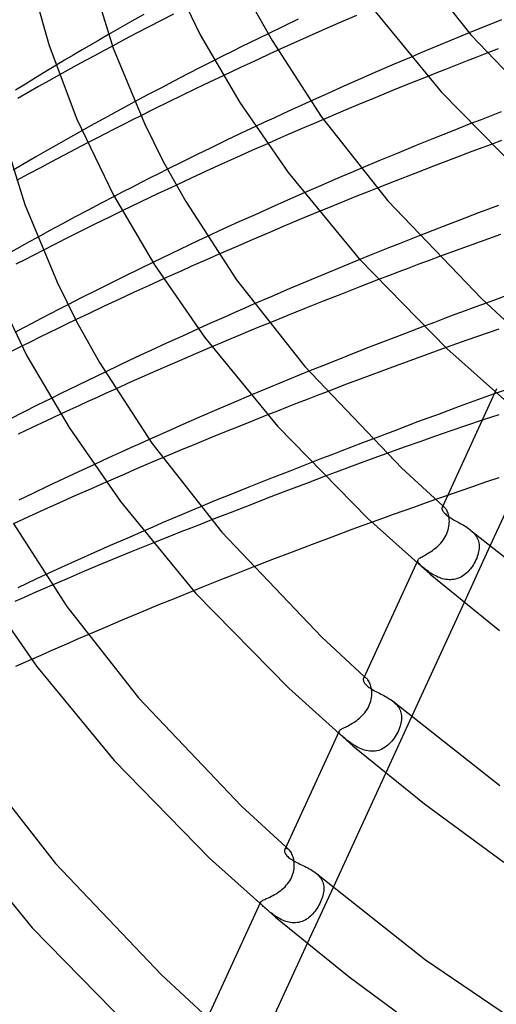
# Model space of a CAD drawing. Header units: millimetres. Extents: x -305 to 305, y -173 to 291.
# Tile 18 of 95: x -201 to -169, y 90 to 156. Entities that reach past the tile are written whole.
import ezdxf

# ---------------------------------------------------------------- set-up
doc = ezdxf.new("R2010")
doc.units = ezdxf.units.MM
doc.layers.add('HIDDEN', color=7, linetype='Continuous')
doc.layers.add('THICK', color=7, linetype='Continuous')

msp = doc.modelspace()

# ---------------------------------------------------------------- linework, layer by layer
at = {"layer": 'HIDDEN'}
for p, q in [((-195.291, 154.964), (-195.883, 154.623)), ((-184.596, 155.026), (-185.2, 154.731)), ((-171.791, 154.81), (-172.437, 154.544)), ((-171.141, 155.075), (-171.791, 154.81)), ((-196.472, 154.28), (-197.059, 153.936)), ((-195.883, 154.623), (-196.472, 154.28)), ((-195.025, 154.201), (-195.63, 153.877)), ((-185.804, 154.434), (-186.406, 154.136)), ((-185.2, 154.731), (-185.804, 154.434)), ((-173.083, 154.276), (-173.728, 154.007)), ((-172.437, 154.544), (-173.083, 154.276)), ((-197.644, 153.591), (-198.226, 153.245)), ((-197.059, 153.936), (-197.644, 153.591)), ((-196.23, 153.554), (-196.825, 153.232)), ((-195.63, 153.877), (-196.23, 153.554)), ((-187.605, 153.537), (-188.202, 153.236)), ((-187.006, 153.837), (-187.605, 153.537)), ((-186.406, 154.136), (-187.006, 153.837)), ((-184.562, 153.63), (-185.178, 153.347)), ((-183.943, 153.912), (-184.562, 153.63)), ((-174.372, 153.737), (-175.015, 153.465)), ((-173.728, 154.007), (-174.372, 153.737)), ((-169.946, 153.713), (-170.614, 153.456)), ((-198.226, 153.245), (-198.805, 152.898)), ((-197.415, 152.91), (-197.998, 152.59)), ((-196.825, 153.232), (-197.415, 152.91)), ((-185.79, 153.064), (-186.399, 152.781)), ((-185.178, 153.347), (-185.79, 153.064)), ((-171.942, 152.941), (-172.602, 152.682)), ((-171.279, 153.199), (-171.942, 152.941)), ((-170.614, 153.456), (-171.279, 153.199)), ((-197.998, 152.59), (-198.577, 152.27)), ((-187.004, 152.499), (-187.604, 152.216)), ((-186.399, 152.781), (-187.004, 152.499)), ((-173.259, 152.423), (-173.913, 152.164)), ((-172.602, 152.682), (-173.259, 152.423)), ((-193.536, 150.462), (-194.137, 150.139)), ((-182.377, 150.23), (-182.996, 149.947)), ((-181.754, 150.513), (-182.377, 150.23)), ((-194.733, 149.816), (-195.324, 149.495)), ((-194.137, 150.139), (-194.733, 149.816)), ((-193.113, 149.54), (-193.715, 149.238)), ((-183.612, 149.664), (-184.225, 149.381)), ((-182.996, 149.947), (-183.612, 149.664)), ((-169.667, 149.534), (-170.342, 149.271)), ((-168.99, 149.796), (-169.667, 149.534)), ((-195.908, 149.174), (-196.487, 148.855)), ((-195.324, 149.495), (-195.908, 149.174)), ((-194.315, 148.935), (-194.913, 148.632)), ((-193.715, 149.238), (-194.315, 148.935)), ((-184.834, 149.098), (-185.438, 148.815)), ((-184.225, 149.381), (-184.834, 149.098)), ((-181.522, 149.023), (-182.15, 148.753)), ((-180.893, 149.291), (-181.522, 149.023)), ((-170.342, 149.271), (-171.014, 149.008)), ((-196.487, 148.855), (-197.064, 148.534)), ((-195.509, 148.327), (-196.102, 148.023)), ((-194.913, 148.632), (-195.509, 148.327)), ((-182.776, 148.483), (-183.401, 148.211)), ((-182.15, 148.753), (-182.776, 148.483)), ((-196.102, 148.023), (-196.692, 147.718)), ((-184.024, 147.939), (-184.645, 147.666)), ((-183.401, 148.211), (-184.024, 147.939)), ((-168.965, 147.875), (-169.655, 147.62)), ((-191.94, 145.653), (-192.539, 145.351)), ((-191.34, 145.954), (-191.94, 145.653)), ((-179.02, 145.741), (-179.658, 145.469)), ((-178.382, 146.011), (-179.02, 145.741)), ((-193.135, 145.048), (-193.728, 144.745)), ((-192.539, 145.351), (-193.135, 145.048)), ((-180.929, 144.923), (-181.562, 144.649)), ((-180.294, 145.197), (-180.929, 144.923)), ((-179.658, 145.469), (-180.294, 145.197)), ((-194.319, 144.442), (-194.907, 144.138)), ((-193.728, 144.745), (-194.319, 144.442)), ((-191.967, 144.323), (-192.573, 144.035)), ((-191.357, 144.611), (-191.967, 144.323)), ((-190.743, 144.899), (-191.357, 144.611)), ((-181.562, 144.649), (-182.193, 144.374)), ((-177.954, 144.43), (-178.608, 144.169)), ((-177.297, 144.692), (-177.954, 144.43)), ((-193.175, 143.748), (-193.776, 143.459)), ((-192.573, 144.035), (-193.175, 143.748)), ((-179.905, 143.645), (-180.548, 143.383)), ((-179.258, 143.907), (-179.905, 143.645)), ((-178.608, 144.169), (-179.258, 143.907)), ((-193.776, 143.459), (-194.376, 143.169)), ((-180.548, 143.383), (-181.187, 143.121)), ((-200.644, 141.07), (-201.233, 140.744)), ((-200.051, 141.396), (-200.644, 141.07)), ((-189.294, 141.16), (-189.907, 140.872)), ((-188.677, 141.448), (-189.294, 141.16)), ((-175.813, 140.977), (-176.479, 140.712)), ((-175.145, 141.241), (-175.813, 140.977)), ((-174.473, 141.505), (-175.145, 141.241)), ((-201.233, 140.744), (-201.82, 140.417)), ((-199.689, 140.522), (-200.289, 140.214)), ((-190.515, 140.585), (-191.119, 140.297)), ((-189.907, 140.872), (-190.515, 140.585)), ((-177.141, 140.447), (-177.799, 140.182)), ((-176.479, 140.712), (-177.141, 140.447)), ((-200.887, 139.905), (-201.482, 139.596)), ((-200.289, 140.214), (-200.887, 139.905)), ((-191.719, 140.01), (-192.32, 139.72)), ((-191.119, 140.297), (-191.719, 140.01)), ((-189.144, 139.722), (-189.763, 139.447)), ((-188.523, 139.996), (-189.144, 139.722)), ((-187.9, 140.27), (-188.523, 139.996)), ((-177.799, 140.182), (-178.454, 139.917)), ((-173.811, 139.855), (-174.494, 139.6)), ((-173.127, 140.109), (-173.811, 139.855)), ((-190.38, 139.171), (-190.995, 138.895)), ((-189.763, 139.447), (-190.38, 139.171)), ((-175.855, 139.087), (-176.533, 138.83)), ((-175.175, 139.344), (-175.855, 139.087)), ((-174.494, 139.6), (-175.175, 139.344)), ((-190.995, 138.895), (-191.606, 138.619)), ((-176.533, 138.83), (-177.208, 138.571)), ((-198.598, 136.585), (-199.196, 136.276)), ((-197.998, 136.894), (-198.598, 136.585)), ((-186.785, 136.391), (-187.412, 136.115)), ((-186.156, 136.667), (-186.785, 136.391)), ((-185.526, 136.942), (-186.156, 136.667)), ((-171.393, 136.485), (-172.086, 136.229)), ((-170.698, 136.741), (-171.393, 136.485)), ((-170.003, 136.995), (-170.698, 136.741)), ((-199.79, 135.967), (-200.381, 135.658)), ((-199.196, 136.276), (-199.79, 135.967)), ((-197.488, 135.877), (-198.089, 135.588)), ((-188.036, 135.837), (-188.658, 135.56)), ((-187.412, 136.115), (-188.036, 135.837)), ((-173.467, 135.713), (-174.155, 135.454)), ((-172.777, 135.971), (-173.467, 135.713)), ((-172.086, 136.229), (-172.777, 135.971)), ((-200.969, 135.349), (-201.553, 135.04)), ((-200.381, 135.658), (-200.969, 135.349)), ((-198.689, 135.297), (-199.289, 135.005)), ((-198.089, 135.588), (-198.689, 135.297)), ((-188.658, 135.56), (-189.277, 135.282)), ((-185.816, 135.141), (-186.454, 134.875)), ((-185.177, 135.405), (-185.816, 135.141)), ((-184.537, 135.668), (-185.177, 135.405)), ((-169.145, 135.263), (-169.873, 135.011)), ((-200.486, 134.416), (-201.083, 134.12)), ((-199.888, 134.711), (-200.486, 134.416)), ((-199.289, 135.005), (-199.888, 134.711)), ((-187.092, 134.609), (-187.73, 134.341)), ((-186.454, 134.875), (-187.092, 134.609)), ((-171.286, 134.516), (-171.983, 134.269)), ((-170.586, 134.762), (-171.286, 134.516)), ((-169.873, 135.011), (-170.586, 134.762)), ((-187.73, 134.341), (-188.366, 134.071)), ((-171.983, 134.269), (-172.68, 134.021)), ((-181.864, 132.437), (-182.519, 132.172)), ((-196.718, 131.808), (-197.322, 131.514)), ((-196.113, 132.1), (-196.718, 131.808)), ((-195.508, 132.39), (-196.113, 132.1)), ((-183.169, 131.906), (-183.816, 131.64)), ((-182.519, 132.172), (-183.169, 131.906)), ((-197.925, 131.219), (-198.528, 130.922)), ((-197.322, 131.514), (-197.925, 131.219)), ((-194.819, 131.251), (-195.438, 130.972)), ((-185.108, 131.103), (-185.752, 130.833)), ((-184.462, 131.372), (-185.108, 131.103)), ((-183.816, 131.64), (-184.462, 131.372)), ((-168.59, 131.223), (-169.456, 130.92)), ((-198.528, 130.922), (-199.129, 130.625)), ((-196.055, 130.692), (-196.668, 130.412)), ((-195.438, 130.972), (-196.055, 130.692)), ((-181.988, 130.558), (-182.653, 130.3)), ((-181.321, 130.815), (-181.988, 130.558)), ((-180.652, 131.072), (-181.321, 130.815)), ((-197.885, 129.852), (-198.489, 129.572)), ((-197.278, 130.132), (-197.885, 129.852)), ((-196.668, 130.412), (-197.278, 130.132)), ((-183.974, 129.782), (-184.631, 129.523)), ((-183.315, 130.041), (-183.974, 129.782)), ((-182.653, 130.3), (-183.315, 130.041)), ((-169.152, 129.536), (-170.265, 129.162)), ((-192.567, 127.877), (-193.191, 127.597)), ((-177.605, 127.907), (-178.288, 127.647)), ((-193.813, 127.317), (-194.432, 127.036)), ((-193.191, 127.597), (-193.813, 127.317)), ((-178.971, 127.385), (-179.655, 127.123)), ((-178.288, 127.647), (-178.971, 127.385)), ((-195.048, 126.755), (-195.66, 126.474)), ((-194.432, 127.036), (-195.048, 126.755)), ((-191.675, 126.642), (-192.306, 126.375)), ((-181.012, 126.599), (-181.682, 126.339)), ((-180.335, 126.86), (-181.012, 126.599)), ((-179.655, 127.123), (-180.335, 126.86)), ((-177.275, 126.712), (-177.934, 126.47)), ((-176.642, 126.942), (-177.275, 126.712)), ((-195.66, 126.474), (-196.27, 126.192)), ((-193.565, 125.837), (-194.193, 125.567)), ((-192.936, 126.106), (-193.565, 125.837)), ((-192.306, 126.375), (-192.936, 126.106)), ((-179.319, 125.957), (-180.04, 125.688)), ((-178.617, 126.218), (-179.319, 125.957)), ((-177.934, 126.47), (-178.617, 126.218)), ((-194.819, 125.295), (-195.444, 125.023)), ((-194.193, 125.567), (-194.819, 125.295)), ((-180.04, 125.688), (-180.776, 125.412)), ((-169.159, 125.309), (-170.038, 125.012)), ((-170.902, 124.717), (-171.749, 124.426)), ((-170.038, 125.012), (-170.902, 124.717)), ((-173.379, 123.86), (-174.091, 123.609)), ((-171.749, 124.426), (-172.578, 124.139)), ((-189.125, 123.375), (-189.77, 123.105)), ((-174.802, 123.357), (-175.513, 123.104)), ((-174.091, 123.609), (-174.802, 123.357)), ((-172.935, 123.354), (-172.948, 123.334)), ((-172.917, 123.368), (-172.935, 123.354)), ((-172.895, 123.374), (-172.917, 123.368)), ((-172.902, 123.434), (-172.881, 123.415)), ((-172.868, 123.373), (-172.895, 123.374)), ((-172.881, 123.415), (-172.859, 123.396)), ((-172.839, 123.363), (-172.868, 123.373)), ((-172.859, 123.396), (-172.837, 123.376)), ((-172.806, 123.345), (-172.839, 123.363)), ((-172.837, 123.376), (-172.815, 123.357)), ((-172.815, 123.357), (-172.793, 123.338)), ((-172.771, 123.318), (-172.806, 123.345)), ((-172.793, 123.338), (-172.772, 123.318)), ((-172.738, 123.285), (-172.771, 123.318)), ((-172.704, 123.245), (-172.738, 123.285)), ((-172.671, 123.197), (-172.704, 123.245)), ((-172.638, 123.143), (-172.671, 123.197)), ((-191.046, 122.565), (-191.682, 122.293)), ((-190.408, 122.835), (-191.046, 122.565)), ((-189.77, 123.105), (-190.408, 122.835)), ((-176.932, 122.593), (-177.64, 122.336)), ((-176.223, 122.849), (-176.932, 122.593)), ((-175.513, 123.104), (-176.223, 122.849)), ((-172.607, 123.081), (-172.638, 123.143)), ((-172.577, 123.013), (-172.607, 123.081)), ((-172.55, 122.94), (-172.577, 123.013)), ((-172.526, 122.861), (-172.55, 122.94)), ((-172.505, 122.778), (-172.526, 122.861)), ((-172.488, 122.69), (-172.505, 122.778)), ((-172.475, 122.599), (-172.488, 122.69)), ((-172.466, 122.505), (-172.475, 122.599)), ((-192.318, 122.02), (-192.953, 121.746)), ((-191.682, 122.293), (-192.318, 122.02)), ((-189.769, 121.953), (-190.433, 121.691)), ((-189.089, 122.22), (-189.769, 121.953)), ((-188.394, 122.491), (-189.089, 122.22)), ((-172.537, 121.831), (-172.508, 121.95)), ((-172.508, 121.95), (-172.486, 122.068)), ((-172.486, 122.068), (-172.471, 122.184)), ((-172.471, 122.184), (-172.464, 122.297)), ((-172.462, 122.407), (-172.466, 122.505)), ((-172.464, 122.297), (-172.462, 122.407)), ((-191.079, 121.436), (-191.704, 121.188)), ((-190.433, 121.691), (-191.079, 121.436)), ((-172.871, 121.148), (-172.798, 121.255)), ((-172.798, 121.255), (-172.732, 121.365)), ((-172.732, 121.365), (-172.672, 121.478)), ((-172.672, 121.478), (-172.62, 121.594)), ((-172.62, 121.594), (-172.575, 121.711)), ((-172.575, 121.711), (-172.537, 121.831)), ((-171.013, 121.795), (-170.932, 121.723)), ((-170.932, 121.723), (-170.857, 121.649)), ((-170.857, 121.649), (-170.787, 121.571)), ((-170.787, 121.571), (-170.724, 121.491)), ((-170.724, 121.491), (-170.667, 121.409)), ((-170.667, 121.409), (-170.618, 121.324)), ((-170.618, 121.324), (-170.575, 121.237)), ((-170.575, 121.237), (-170.54, 121.148)), ((-191.704, 121.188), (-192.307, 120.948)), ((-173.492, 120.529), (-173.397, 120.603)), ((-173.397, 120.603), (-173.303, 120.682)), ((-173.303, 120.682), (-173.21, 120.765)), ((-173.21, 120.765), (-173.12, 120.853)), ((-173.12, 120.853), (-173.033, 120.946)), ((-173.033, 120.946), (-172.95, 121.045)), ((-172.95, 121.045), (-172.871, 121.148)), ((-169.743, 120.733), (-171.471, 116.98)), ((-170.54, 121.148), (-170.511, 121.057)), ((-170.511, 121.057), (-170.49, 120.965)), ((-170.49, 120.965), (-170.476, 120.871)), ((-170.471, 120.579), (-170.482, 120.479)), ((-170.476, 120.871), (-170.468, 120.775)), ((-170.466, 120.678), (-170.471, 120.579)), ((-170.468, 120.775), (-170.466, 120.678)), ((-174.531, 119.867), (-174.497, 119.897)), ((-174.497, 119.897), (-174.456, 119.929)), ((-174.456, 119.929), (-174.407, 119.963)), ((-174.407, 119.963), (-174.35, 119.998)), ((-174.35, 119.998), (-174.285, 120.036)), ((-174.285, 120.036), (-174.213, 120.076)), ((-174.213, 120.076), (-174.135, 120.12)), ((-174.135, 120.12), (-174.052, 120.167)), ((-174.052, 120.167), (-173.965, 120.218)), ((-173.965, 120.218), (-173.873, 120.272)), ((-173.873, 120.272), (-173.779, 120.331)), ((-173.779, 120.331), (-173.684, 120.393)), ((-173.684, 120.393), (-173.588, 120.459)), ((-173.588, 120.459), (-173.492, 120.529)), ((-170.63, 119.942), (-170.679, 119.829)), ((-170.588, 120.053), (-170.63, 119.942)), ((-170.552, 120.163), (-170.588, 120.053)), ((-170.523, 120.27), (-170.552, 120.163)), ((-170.499, 120.376), (-170.523, 120.27)), ((-170.482, 120.479), (-170.499, 120.376)), ((-185.612, 119.332), (-186.283, 119.07)), ((-174.582, 119.773), (-174.573, 119.806)), ((-174.582, 119.738), (-174.582, 119.773)), ((-174.572, 119.701), (-174.582, 119.738)), ((-174.573, 119.806), (-174.556, 119.836)), ((-174.553, 119.663), (-174.572, 119.701)), ((-174.556, 119.836), (-174.531, 119.867)), ((-174.526, 119.621), (-174.553, 119.663)), ((-174.49, 119.577), (-174.526, 119.621)), ((-174.447, 119.53), (-174.49, 119.577)), ((-174.396, 119.479), (-174.447, 119.53)), ((-174.338, 119.425), (-174.396, 119.479)), ((-174.273, 119.368), (-174.338, 119.425)), ((-174.214, 119.318), (-174.273, 119.368)), ((-174.151, 119.266), (-174.214, 119.318)), ((-174.084, 119.212), (-174.151, 119.266)), ((-170.987, 119.305), (-171.059, 119.212)), ((-170.918, 119.403), (-170.987, 119.305)), ((-170.853, 119.504), (-170.918, 119.403)), ((-170.791, 119.609), (-170.853, 119.504)), ((-170.733, 119.717), (-170.791, 119.609)), ((-170.679, 119.829), (-170.733, 119.717)), ((-199.525, 118.814), (-200.142, 118.53)), ((-186.951, 118.807), (-187.615, 118.544)), ((-186.283, 119.07), (-186.951, 118.807)), ((-174.013, 119.158), (-174.084, 119.212)), ((-173.939, 119.102), (-174.013, 119.158)), ((-173.861, 119.045), (-173.939, 119.102)), ((-173.78, 118.989), (-173.861, 119.045)), ((-173.695, 118.933), (-173.78, 118.989)), ((-173.607, 118.877), (-173.695, 118.933)), ((-173.516, 118.823), (-173.607, 118.877)), ((-173.422, 118.771), (-173.516, 118.823)), ((-173.325, 118.722), (-173.422, 118.771)), ((-173.226, 118.676), (-173.325, 118.722)), ((-173.125, 118.634), (-173.226, 118.676)), ((-173.021, 118.596), (-173.125, 118.634)), ((-172.915, 118.563), (-173.021, 118.596)), ((-171.843, 118.604), (-171.944, 118.567)), ((-171.745, 118.647), (-171.843, 118.604)), ((-171.649, 118.698), (-171.745, 118.647)), ((-171.555, 118.755), (-171.649, 118.698)), ((-171.465, 118.818), (-171.555, 118.755)), ((-171.377, 118.887), (-171.465, 118.818)), ((-171.293, 118.961), (-171.377, 118.887)), ((-171.212, 119.04), (-171.293, 118.961)), ((-171.134, 119.124), (-171.212, 119.04)), ((-171.059, 119.212), (-171.134, 119.124)), ((-200.755, 118.245), (-201.364, 117.961)), ((-200.142, 118.53), (-200.755, 118.245)), ((-199.064, 118.129), (-199.688, 117.858)), ((-188.936, 118.017), (-189.592, 117.754)), ((-188.277, 118.281), (-188.936, 118.017)), ((-187.615, 118.544), (-188.277, 118.281)), ((-172.807, 118.536), (-172.915, 118.563)), ((-172.698, 118.514), (-172.807, 118.536)), ((-172.589, 118.5), (-172.698, 118.514)), ((-172.48, 118.492), (-172.589, 118.5)), ((-172.371, 118.492), (-172.48, 118.492)), ((-172.262, 118.499), (-172.371, 118.492)), ((-172.154, 118.514), (-172.262, 118.499)), ((-172.048, 118.537), (-172.154, 118.514)), ((-171.944, 118.567), (-172.048, 118.537)), ((-200.932, 117.314), (-201.552, 117.041)), ((-200.311, 117.587), (-200.932, 117.314)), ((-199.688, 117.858), (-200.311, 117.587)), ((-196.675, 114.803), (-197.307, 114.53)), ((-198.566, 113.983), (-199.192, 113.708)), ((-197.937, 114.257), (-198.566, 113.983)), ((-197.307, 114.53), (-197.937, 114.257)), ((-199.817, 113.433), (-200.44, 113.157)), ((-199.192, 113.708), (-199.817, 113.433)), ((-178.155, 112.025), (-178.128, 112)), ((-178.128, 112), (-178.1, 111.976)), ((-178.201, 111.918), (-178.215, 111.895)), ((-178.182, 111.934), (-178.201, 111.918)), ((-178.158, 111.944), (-178.182, 111.934)), ((-178.13, 111.947), (-178.158, 111.944)), ((-178.099, 111.943), (-178.13, 111.947)), ((-178.1, 111.976), (-178.073, 111.952)), ((-178.065, 111.93), (-178.099, 111.943)), ((-178.073, 111.952), (-178.045, 111.927)), ((-178.028, 111.908), (-178.065, 111.93)), ((-178.045, 111.927), (-178.017, 111.903)), ((-177.99, 111.878), (-178.028, 111.908)), ((-178.017, 111.903), (-177.99, 111.878)), ((-177.95, 111.839), (-177.99, 111.878)), ((-177.91, 111.791), (-177.95, 111.839)), ((-177.871, 111.735), (-177.91, 111.791)), ((-177.834, 111.671), (-177.871, 111.735)), ((-177.798, 111.6), (-177.834, 111.671)), ((-177.765, 111.521), (-177.798, 111.6)), ((-177.736, 111.436), (-177.765, 111.521)), ((-177.71, 111.346), (-177.736, 111.436)), ((-177.689, 111.251), (-177.71, 111.346)), ((-177.672, 111.152), (-177.689, 111.251)), ((-177.674, 110.611), (-177.661, 110.725)), ((-177.661, 111.05), (-177.672, 111.152)), ((-177.655, 110.944), (-177.661, 111.05)), ((-177.661, 110.725), (-177.655, 110.836)), ((-177.655, 110.836), (-177.655, 110.944)), ((-177.908, 109.917), (-177.85, 110.029)), ((-177.85, 110.029), (-177.8, 110.144)), ((-177.8, 110.144), (-177.756, 110.261)), ((-177.756, 110.261), (-177.721, 110.379)), ((-177.721, 110.379), (-177.693, 110.496)), ((-177.693, 110.496), (-177.674, 110.611)), ((-176.186, 110.316), (-176.107, 110.245)), ((-176.107, 110.245), (-176.034, 110.172)), ((-176.034, 110.172), (-175.966, 110.096)), ((-175.966, 110.096), (-175.905, 110.017)), ((-175.905, 110.017), (-175.851, 109.937)), ((-178.382, 109.321), (-178.292, 109.409)), ((-178.292, 109.409), (-178.205, 109.502)), ((-178.205, 109.502), (-178.122, 109.6)), ((-178.122, 109.6), (-178.044, 109.702)), ((-178.044, 109.702), (-177.973, 109.808)), ((-177.973, 109.808), (-177.908, 109.917)), ((-175.851, 109.937), (-175.804, 109.854)), ((-175.804, 109.854), (-175.764, 109.769)), ((-175.764, 109.769), (-175.731, 109.682)), ((-175.731, 109.682), (-175.705, 109.593)), ((-175.705, 109.593), (-175.686, 109.503)), ((-175.686, 109.503), (-175.673, 109.411)), ((-175.673, 109.411), (-175.667, 109.317)), ((-179.333, 108.682), (-179.245, 108.728)), ((-179.245, 108.728), (-179.153, 108.778)), ((-179.153, 108.778), (-179.058, 108.832)), ((-179.058, 108.832), (-178.961, 108.889)), ((-178.961, 108.889), (-178.863, 108.951)), ((-178.863, 108.951), (-178.765, 109.016)), ((-178.765, 109.016), (-178.667, 109.085)), ((-178.667, 109.085), (-178.571, 109.159)), ((-178.571, 109.159), (-178.475, 109.238)), ((-178.475, 109.238), (-178.382, 109.321)), ((-174.997, 109.32), (-176.726, 105.566)), ((-175.764, 108.691), (-175.803, 108.577)), ((-175.731, 108.802), (-175.764, 108.691)), ((-175.705, 108.911), (-175.731, 108.802)), ((-175.686, 109.017), (-175.705, 108.911)), ((-175.673, 109.121), (-175.686, 109.017)), ((-175.667, 109.222), (-175.673, 109.121)), ((-175.667, 109.317), (-175.667, 109.222)), ((-179.849, 108.331), (-179.842, 108.362)), ((-179.847, 108.3), (-179.849, 108.331)), ((-179.836, 108.266), (-179.847, 108.3)), ((-179.842, 108.362), (-179.827, 108.389)), ((-179.816, 108.23), (-179.836, 108.266)), ((-179.827, 108.389), (-179.803, 108.415)), ((-179.788, 108.191), (-179.816, 108.23)), ((-179.803, 108.415), (-179.772, 108.443)), ((-179.752, 108.149), (-179.788, 108.191)), ((-179.772, 108.443), (-179.732, 108.471)), ((-179.708, 108.103), (-179.752, 108.149)), ((-179.732, 108.471), (-179.684, 108.5)), ((-179.656, 108.054), (-179.708, 108.103)), ((-179.684, 108.5), (-179.628, 108.531)), ((-179.598, 108), (-179.656, 108.054)), ((-179.628, 108.531), (-179.564, 108.565)), ((-179.564, 108.565), (-179.493, 108.601)), ((-179.493, 108.601), (-179.416, 108.64)), ((-179.416, 108.64), (-179.333, 108.682)), ((-176.017, 108.121), (-176.083, 108.011)), ((-175.955, 108.234), (-176.017, 108.121)), ((-175.899, 108.347), (-175.955, 108.234)), ((-175.848, 108.462), (-175.899, 108.347)), ((-175.803, 108.577), (-175.848, 108.462)), ((-179.533, 107.943), (-179.598, 108)), ((-179.469, 107.888), (-179.533, 107.943)), ((-179.4, 107.831), (-179.469, 107.888)), ((-179.326, 107.771), (-179.4, 107.831)), ((-179.248, 107.709), (-179.326, 107.771)), ((-179.165, 107.646), (-179.248, 107.709)), ((-179.078, 107.582), (-179.165, 107.646)), ((-178.987, 107.518), (-179.078, 107.582)), ((-178.893, 107.455), (-178.987, 107.518)), ((-178.795, 107.393), (-178.893, 107.455)), ((-178.694, 107.333), (-178.795, 107.393)), ((-176.573, 107.431), (-176.668, 107.354)), ((-176.482, 107.514), (-176.573, 107.431)), ((-176.395, 107.603), (-176.482, 107.514)), ((-176.311, 107.698), (-176.395, 107.603)), ((-176.231, 107.798), (-176.311, 107.698)), ((-176.155, 107.903), (-176.231, 107.798)), ((-176.083, 108.011), (-176.155, 107.903)), ((-178.589, 107.276), (-178.694, 107.333)), ((-178.48, 107.222), (-178.589, 107.276)), ((-178.369, 107.173), (-178.48, 107.222)), ((-178.256, 107.129), (-178.369, 107.173)), ((-178.14, 107.091), (-178.256, 107.129)), ((-178.023, 107.06), (-178.14, 107.091)), ((-177.903, 107.036), (-178.023, 107.06)), ((-177.782, 107.021), (-177.903, 107.036)), ((-177.662, 107.014), (-177.782, 107.021)), ((-177.543, 107.017), (-177.662, 107.014)), ((-177.425, 107.028), (-177.543, 107.017)), ((-177.308, 107.049), (-177.425, 107.028)), ((-177.193, 107.079), (-177.308, 107.049)), ((-177.081, 107.118), (-177.193, 107.079)), ((-176.972, 107.166), (-177.081, 107.118)), ((-176.868, 107.221), (-176.972, 107.166)), ((-176.766, 107.284), (-176.868, 107.221)), ((-176.668, 107.354), (-176.766, 107.284)), ((-183.466, 100.479), (-183.484, 100.45)), ((-183.443, 100.501), (-183.466, 100.479)), ((-183.413, 100.514), (-183.443, 100.501)), ((-183.378, 100.518), (-183.413, 100.514)), ((-183.408, 100.616), (-183.374, 100.586)), ((-183.339, 100.513), (-183.378, 100.518)), ((-183.374, 100.586), (-183.341, 100.556)), ((-183.341, 100.556), (-183.307, 100.526)), ((-183.297, 100.498), (-183.339, 100.513)), ((-183.307, 100.526), (-183.273, 100.496)), ((-183.252, 100.472), (-183.297, 100.498)), ((-183.273, 100.496), (-183.239, 100.466)), ((-183.205, 100.436), (-183.252, 100.472)), ((-183.239, 100.466), (-183.205, 100.436)), ((-183.162, 100.393), (-183.205, 100.436)), ((-183.119, 100.342), (-183.162, 100.393)), ((-183.077, 100.283), (-183.119, 100.342)), ((-183.037, 100.217), (-183.077, 100.283)), ((-183, 100.143), (-183.037, 100.217)), ((-182.965, 100.063), (-183, 100.143)), ((-182.933, 99.976), (-182.965, 100.063)), ((-182.906, 99.884), (-182.933, 99.976)), ((-182.883, 99.788), (-182.906, 99.884)), ((-182.865, 99.688), (-182.883, 99.788)), ((-182.852, 99.585), (-182.865, 99.688)), ((-182.845, 99.479), (-182.852, 99.585)), ((-182.844, 99.373), (-182.845, 99.479)), ((-182.977, 98.692), (-182.935, 98.809)), ((-182.935, 98.809), (-182.902, 98.925)), ((-182.902, 98.925), (-182.877, 99.04)), ((-182.877, 99.04), (-182.859, 99.153)), ((-182.859, 99.153), (-182.848, 99.264)), ((-182.848, 99.264), (-182.844, 99.373)), ((-181.362, 98.839), (-181.278, 98.764)), ((-183.295, 98.148), (-183.218, 98.25)), ((-183.218, 98.25), (-183.147, 98.355)), ((-183.147, 98.355), (-183.083, 98.464)), ((-183.083, 98.464), (-183.026, 98.577)), ((-183.026, 98.577), (-182.977, 98.692)), ((-181.278, 98.764), (-181.202, 98.686)), ((-181.202, 98.686), (-181.133, 98.605)), ((-181.133, 98.605), (-181.072, 98.522)), ((-181.072, 98.522), (-181.019, 98.435)), ((-181.019, 98.435), (-180.974, 98.346)), ((-180.974, 98.346), (-180.937, 98.255)), ((-180.937, 98.255), (-180.909, 98.162)), ((-180.909, 98.162), (-180.888, 98.066)), ((-184.068, 97.489), (-183.963, 97.555)), ((-183.963, 97.555), (-183.858, 97.627)), ((-183.858, 97.627), (-183.756, 97.702)), ((-183.756, 97.702), (-183.656, 97.782)), ((-183.656, 97.782), (-183.559, 97.867)), ((-183.559, 97.867), (-183.466, 97.956)), ((-183.466, 97.956), (-183.378, 98.05)), ((-183.378, 98.05), (-183.295, 98.148)), ((-180.251, 97.908), (-181.98, 94.152)), ((-180.89, 97.574), (-180.909, 97.474)), ((-180.877, 97.673), (-180.89, 97.574)), ((-180.888, 98.066), (-180.874, 97.969)), ((-180.87, 97.768), (-180.877, 97.673)), ((-180.874, 97.969), (-180.868, 97.87)), ((-180.868, 97.87), (-180.87, 97.768)), ((-185.115, 96.892), (-185.108, 96.922)), ((-185.109, 96.86), (-185.115, 96.892)), ((-185.093, 96.825), (-185.109, 96.86)), ((-185.108, 96.922), (-185.094, 96.947)), ((-185.094, 96.947), (-185.07, 96.972)), ((-185.07, 96.972), (-185.038, 96.996)), ((-185.038, 96.996), (-184.996, 97.022)), ((-184.996, 97.022), (-184.946, 97.048)), ((-184.946, 97.048), (-184.887, 97.077)), ((-184.887, 97.077), (-184.819, 97.108)), ((-184.819, 97.108), (-184.743, 97.143)), ((-184.743, 97.143), (-184.66, 97.18)), ((-184.66, 97.18), (-184.571, 97.221)), ((-184.571, 97.221), (-184.477, 97.266)), ((-184.477, 97.266), (-184.378, 97.315)), ((-184.378, 97.315), (-184.276, 97.369)), ((-184.276, 97.369), (-184.173, 97.426)), ((-184.173, 97.426), (-184.068, 97.489)), ((-181.137, 96.838), (-181.192, 96.732)), ((-181.087, 96.944), (-181.137, 96.838)), ((-181.041, 97.051), (-181.087, 96.944)), ((-181, 97.159), (-181.041, 97.051)), ((-180.964, 97.266), (-181, 97.159)), ((-180.933, 97.371), (-180.964, 97.266)), ((-180.909, 97.474), (-180.933, 97.371)), ((-185.066, 96.786), (-185.093, 96.825)), ((-185.029, 96.743), (-185.066, 96.786)), ((-184.983, 96.696), (-185.029, 96.743)), ((-184.927, 96.643), (-184.983, 96.696)), ((-184.863, 96.585), (-184.927, 96.643)), ((-184.791, 96.522), (-184.863, 96.585)), ((-184.731, 96.471), (-184.791, 96.522)), ((-184.667, 96.416), (-184.731, 96.471)), ((-184.599, 96.36), (-184.667, 96.416)), ((-184.527, 96.302), (-184.599, 96.36)), ((-184.452, 96.242), (-184.527, 96.302)), ((-184.373, 96.181), (-184.452, 96.242)), ((-184.291, 96.119), (-184.373, 96.181)), ((-181.526, 96.233), (-181.603, 96.144)), ((-181.453, 96.326), (-181.526, 96.233)), ((-181.382, 96.423), (-181.453, 96.326)), ((-181.315, 96.524), (-181.382, 96.423)), ((-181.251, 96.627), (-181.315, 96.524)), ((-181.192, 96.732), (-181.251, 96.627)), ((-184.205, 96.058), (-184.291, 96.119)), ((-184.116, 95.997), (-184.205, 96.058)), ((-184.025, 95.937), (-184.116, 95.997)), ((-183.93, 95.879), (-184.025, 95.937)), ((-183.833, 95.824), (-183.93, 95.879)), ((-183.733, 95.771), (-183.833, 95.824)), ((-183.63, 95.722), (-183.733, 95.771)), ((-183.524, 95.677), (-183.63, 95.722)), ((-183.417, 95.638), (-183.524, 95.677)), ((-183.309, 95.605), (-183.417, 95.638)), ((-183.199, 95.577), (-183.309, 95.605)), ((-183.088, 95.557), (-183.199, 95.577)), ((-182.976, 95.544), (-183.088, 95.557)), ((-182.864, 95.539), (-182.976, 95.544)), ((-182.754, 95.541), (-182.864, 95.539)), ((-182.644, 95.552), (-182.754, 95.541)), ((-182.537, 95.571), (-182.644, 95.552)), ((-182.43, 95.597), (-182.537, 95.571)), ((-182.326, 95.632), (-182.43, 95.597)), ((-182.224, 95.674), (-182.326, 95.632)), ((-182.126, 95.723), (-182.224, 95.674)), ((-182.031, 95.779), (-182.126, 95.723)), ((-181.939, 95.841), (-182.031, 95.779)), ((-181.851, 95.909), (-181.939, 95.841)), ((-181.765, 95.982), (-181.851, 95.909)), ((-181.683, 96.061), (-181.765, 95.982)), ((-181.603, 96.144), (-181.683, 96.061))]:
    msp.add_line(p, q, dxfattribs=at)
at = {"layer": 'THICK'}
for p, q in [((-175.364, 160.428), (-171.033, 154.95)), ((-191.534, 159.892), (-189.152, 154.949)), ((-200.495, 158.553), (-199.266, 154.239)), ((-196.348, 158.472), (-194.975, 154.062)), ((-185.819, 157.199), (-184.325, 154.56)), ((-192.924, 156.308), (-193.717, 155.862)), ((-190.924, 156.34), (-191.757, 155.913)), ((-178.67, 156.251), (-179.737, 155.787)), ((-177.632, 156.755), (-173.016, 151.145)), ((-193.717, 155.862), (-194.506, 155.414)), ((-192.584, 155.485), (-193.405, 155.057)), ((-191.757, 155.913), (-192.584, 155.485)), ((-183.597, 155.51), (-184.596, 155.026)), ((-182.596, 155.989), (-183.597, 155.51)), ((-179.737, 155.787), (-180.799, 155.321)), ((-169.691, 155.662), (-170.418, 155.369)), ((-168.959, 155.955), (-169.691, 155.662)), ((-194.506, 155.414), (-195.291, 154.964)), ((-193.405, 155.057), (-194.219, 154.629)), ((-189.152, 154.949), (-186.496, 150.422)), ((-181.854, 154.853), (-182.903, 154.383)), ((-180.799, 155.321), (-181.854, 154.853)), ((-170.418, 155.369), (-171.141, 155.075)), ((-171.033, 154.95), (-164.949, 148.597)), ((-199.266, 154.239), (-197.401, 149.304)), ((-194.219, 154.629), (-195.025, 154.201)), ((-184.325, 154.56), (-181.038, 149.493)), ((-182.903, 154.383), (-183.943, 153.912)), ((-194.975, 154.062), (-192.867, 149.017)), ((-169.19, 154.003), (-169.946, 153.713)), ((-198.805, 152.898), (-199.487, 152.486)), ((-188.202, 153.236), (-189.109, 152.776)), ((-176.153, 152.98), (-177.286, 152.492)), ((-175.015, 153.465), (-176.153, 152.98)), ((-199.487, 152.486), (-200.166, 152.074)), ((-198.577, 152.27), (-199.278, 151.879)), ((-190.009, 152.314), (-190.903, 151.851)), ((-189.109, 152.776), (-190.009, 152.314)), ((-187.604, 152.216), (-188.532, 151.776)), ((-177.286, 152.492), (-178.414, 152)), ((-200.841, 151.659), (-201.513, 151.244)), ((-200.166, 152.074), (-200.841, 151.659)), ((-199.278, 151.879), (-199.975, 151.488)), ((-190.903, 151.851), (-191.79, 151.387)), ((-188.532, 151.776), (-189.451, 151.336)), ((-179.535, 151.506), (-180.649, 151.01)), ((-178.414, 152), (-179.535, 151.506)), ((-175.098, 151.69), (-176.272, 151.215)), ((-173.913, 152.164), (-175.098, 151.69)), ((-200.67, 151.095), (-201.361, 150.7)), ((-199.975, 151.488), (-200.67, 151.095)), ((-192.668, 150.924), (-193.536, 150.462)), ((-191.79, 151.387), (-192.668, 150.924)), ((-190.369, 150.892), (-191.286, 150.444)), ((-189.451, 151.336), (-190.369, 150.892)), ((-180.649, 151.01), (-181.754, 150.513)), ((-176.272, 151.215), (-177.434, 150.739)), ((-173.016, 151.145), (-167.33, 145.339)), ((-191.286, 150.444), (-192.201, 149.993)), ((-186.496, 150.422), (-183.25, 145.743)), ((-178.589, 150.261), (-179.742, 149.778)), ((-177.434, 150.739), (-178.589, 150.261)), ((-192.201, 149.993), (-193.113, 149.54)), ((-179.742, 149.778), (-180.893, 149.291)), ((-197.401, 149.304), (-194.948, 144.213)), ((-192.867, 149.017), (-191.623, 146.48)), ((-181.038, 149.493), (-176.584, 143.851)), ((-171.014, 149.008), (-172.27, 148.512)), ((-197.064, 148.534), (-197.84, 148.1)), ((-186.436, 148.344), (-187.422, 147.873)), ((-185.438, 148.815), (-186.436, 148.344)), ((-172.27, 148.512), (-173.514, 148.015)), ((-202.3, 148.133), (-200.888, 143.592)), ((-198.612, 147.664), (-199.38, 147.226)), ((-197.84, 148.1), (-198.612, 147.664)), ((-196.692, 147.718), (-197.501, 147.297)), ((-187.422, 147.873), (-188.405, 147.399)), ((-184.645, 147.666), (-185.68, 147.207)), ((-173.514, 148.015), (-174.746, 147.517)), ((-169.655, 147.62), (-170.947, 147.139)), ((-199.38, 147.226), (-200.144, 146.786)), ((-197.501, 147.297), (-198.303, 146.876)), ((-189.386, 146.921), (-190.365, 146.439)), ((-188.405, 147.399), (-189.386, 146.921)), ((-185.68, 147.207), (-186.709, 146.747)), ((-175.963, 147.019), (-177.174, 146.517)), ((-174.746, 147.517), (-175.963, 147.019)), ((-170.947, 147.139), (-172.233, 146.655)), ((-200.904, 146.345), (-201.66, 145.902)), ((-200.144, 146.786), (-200.904, 146.345)), ((-199.098, 146.455), (-199.886, 146.035)), ((-198.303, 146.876), (-199.098, 146.455)), ((-191.623, 146.48), (-190.103, 143.792)), ((-190.365, 146.439), (-191.34, 145.954)), ((-187.73, 146.286), (-188.743, 145.824)), ((-186.709, 146.747), (-187.73, 146.286)), ((-177.174, 146.517), (-178.382, 146.011)), ((-172.233, 146.655), (-173.512, 146.167)), ((-200.666, 145.616), (-201.437, 145.197)), ((-199.886, 146.035), (-200.666, 145.616)), ((-188.743, 145.824), (-189.748, 145.361)), ((-183.25, 145.743), (-178.491, 139.958)), ((-174.783, 145.677), (-176.045, 145.185)), ((-173.512, 146.167), (-174.783, 145.677)), ((-189.748, 145.361), (-190.743, 144.899)), ((-176.045, 145.185), (-177.297, 144.692)), ((-182.193, 144.374), (-183.294, 143.89)), ((-195.787, 143.68), (-196.658, 143.221)), ((-194.907, 144.138), (-195.787, 143.68)), ((-194.948, 144.213), (-192.212, 139.551)), ((-190.103, 143.792), (-186.715, 138.562)), ((-183.294, 143.89), (-184.388, 143.404)), ((-176.584, 143.851), (-170.296, 137.277)), ((-200.888, 143.592), (-198.722, 138.402)), ((-196.658, 143.221), (-197.521, 142.764)), ((-194.376, 143.169), (-195.269, 142.734)), ((-184.388, 143.404), (-185.475, 142.916)), ((-181.187, 143.121), (-182.312, 142.655)), ((-170.501, 143.033), (-171.834, 142.527)), ((-169.161, 143.537), (-170.501, 143.033)), ((-198.375, 142.306), (-199.218, 141.851)), ((-197.521, 142.764), (-198.375, 142.306)), ((-196.159, 142.296), (-197.047, 141.856)), ((-195.269, 142.734), (-196.159, 142.296)), ((-186.552, 142.427), (-187.62, 141.938)), ((-185.475, 142.916), (-186.552, 142.427)), ((-182.312, 142.655), (-183.436, 142.186)), ((-171.834, 142.527), (-173.158, 142.017)), ((-199.218, 141.851), (-200.051, 141.396)), ((-197.047, 141.856), (-197.932, 141.413)), ((-187.62, 141.938), (-188.677, 141.448)), ((-184.557, 141.712), (-185.676, 141.234)), ((-183.436, 142.186), (-184.557, 141.712)), ((-173.158, 142.017), (-174.473, 141.505)), ((-198.812, 140.968), (-199.689, 140.522)), ((-197.932, 141.413), (-198.812, 140.968)), ((-185.676, 141.234), (-186.79, 140.754)), ((-170.404, 141.104), (-171.768, 140.609)), ((-169.038, 141.594), (-170.404, 141.104)), ((-186.79, 140.754), (-187.9, 140.27)), ((-171.768, 140.609), (-173.127, 140.109)), ((-192.32, 139.72), (-193.274, 139.257)), ((-178.454, 139.917), (-179.644, 139.43)), ((-178.491, 139.958), (-172.626, 133.97)), ((-193.274, 139.257), (-194.227, 138.789)), ((-192.212, 139.551), (-188.868, 134.73)), ((-179.644, 139.43), (-180.826, 138.942)), ((-203.268, 138.717), (-200.744, 133.478)), ((-198.722, 138.402), (-197.427, 135.761)), ((-194.227, 138.789), (-195.176, 138.319)), ((-191.606, 138.619), (-192.61, 138.162)), ((-186.715, 138.562), (-182.141, 132.758)), ((-182.006, 138.448), (-183.183, 137.95)), ((-180.826, 138.942), (-182.006, 138.448)), ((-177.208, 138.571), (-178.454, 138.091)), ((-196.122, 137.846), (-197.063, 137.371)), ((-195.176, 138.319), (-196.122, 137.846)), ((-193.605, 137.705), (-194.591, 137.247)), ((-192.61, 138.162), (-193.605, 137.705)), ((-183.183, 137.95), (-184.357, 137.447)), ((-178.454, 138.091), (-179.691, 137.609)), ((-197.063, 137.371), (-197.998, 136.894)), ((-194.591, 137.247), (-195.567, 136.79)), ((-184.357, 137.447), (-185.526, 136.942)), ((-180.919, 137.125), (-182.136, 136.64)), ((-179.691, 137.609), (-180.919, 137.125)), ((-170.296, 137.277), (-167.65, 134.843)), ((-169.337, 137.236), (-170.003, 136.995)), ((-168.671, 137.477), (-169.337, 137.236)), ((-195.567, 136.79), (-196.533, 136.333)), ((-182.136, 136.64), (-183.343, 136.154)), ((-196.533, 136.333), (-197.488, 135.877)), ((-197.427, 135.761), (-195.883, 133.028)), ((-183.343, 136.154), (-184.537, 135.668)), ((-189.277, 135.282), (-190.341, 134.8)), ((-174.155, 135.454), (-175.464, 134.956)), ((-190.341, 134.8), (-191.396, 134.318)), ((-188.868, 134.73), (-183.965, 128.77)), ((-176.765, 134.456), (-178.056, 133.954)), ((-175.464, 134.956), (-176.765, 134.456)), ((-201.083, 134.12), (-201.946, 133.689)), ((-192.441, 133.836), (-193.475, 133.353)), ((-191.396, 134.318), (-192.441, 133.836)), ((-188.366, 134.071), (-189.453, 133.607)), ((-178.056, 133.954), (-179.337, 133.449)), ((-172.68, 134.021), (-174.02, 133.54)), ((-172.626, 133.97), (-168.575, 130.35)), ((-200.744, 133.478), (-197.928, 128.679)), ((-193.475, 133.353), (-194.497, 132.871)), ((-190.537, 133.141), (-191.616, 132.671)), ((-189.453, 133.607), (-190.537, 133.141)), ((-179.337, 133.449), (-180.607, 132.944)), ((-174.02, 133.54), (-175.356, 133.054)), ((-195.883, 133.028), (-192.394, 127.635)), ((-194.497, 132.871), (-195.508, 132.39)), ((-191.616, 132.671), (-192.69, 132.2)), ((-182.141, 132.758), (-175.649, 125.963)), ((-180.607, 132.944), (-181.864, 132.437)), ((-176.689, 132.564), (-178.016, 132.07)), ((-175.356, 133.054), (-176.689, 132.564)), ((-192.69, 132.2), (-193.758, 131.726)), ((-178.016, 132.07), (-179.338, 131.572)), ((-193.758, 131.726), (-194.819, 131.251)), ((-179.338, 131.572), (-180.652, 131.072)), ((-169.3, 131.259), (-172.948, 123.334)), ((-199.129, 130.625), (-200.053, 130.164)), ((-185.752, 130.833), (-186.9, 130.348)), ((-170.569, 130.525), (-171.808, 130.076)), ((-169.456, 130.92), (-170.569, 130.525)), ((-200.053, 130.164), (-200.974, 129.701)), ((-188.044, 129.86), (-189.183, 129.368)), ((-186.9, 130.348), (-188.044, 129.86)), ((-171.808, 130.076), (-173.154, 129.581)), ((-200.974, 129.701), (-201.889, 129.236)), ((-199.448, 129.124), (-200.398, 128.676)), ((-198.489, 129.572), (-199.448, 129.124)), ((-189.183, 129.368), (-190.317, 128.873)), ((-184.631, 129.523), (-185.828, 129.046)), ((-173.154, 129.581), (-174.584, 129.049)), ((-170.265, 129.162), (-171.312, 128.807)), ((-200.398, 128.676), (-201.337, 128.228)), ((-197.928, 128.679), (-194.486, 123.717)), ((-190.317, 128.873), (-191.446, 128.376)), ((-187.015, 128.568), (-188.19, 128.09)), ((-185.828, 129.046), (-187.015, 128.568)), ((-183.965, 128.77), (-177.923, 122.601)), ((-176.075, 128.488), (-177.605, 127.907)), ((-174.584, 129.049), (-176.075, 128.488)), ((-171.312, 128.807), (-172.355, 128.45)), ((-191.446, 128.376), (-192.567, 127.877)), ((-188.19, 128.09), (-189.354, 127.612)), ((-173.396, 128.09), (-174.433, 127.729)), ((-172.355, 128.45), (-173.396, 128.09)), ((-166.215, 128.394), (-169.743, 120.733)), ((-192.394, 127.635), (-187.702, 121.672)), ((-189.354, 127.612), (-190.516, 127.129)), ((-175.483, 127.359), (-176.642, 126.942)), ((-174.433, 127.729), (-175.483, 127.359)), ((-190.516, 127.129), (-191.675, 126.642)), ((-196.27, 126.192), (-197.293, 125.716)), ((-181.682, 126.339), (-183.151, 125.766)), ((-175.649, 125.963), (-172.902, 123.434)), ((-198.305, 125.241), (-199.305, 124.766)), ((-197.293, 125.716), (-198.305, 125.241)), ((-184.558, 125.213), (-185.881, 124.689)), ((-183.151, 125.766), (-184.558, 125.213)), ((-180.776, 125.412), (-182.027, 124.94)), ((-199.305, 124.766), (-200.297, 124.291)), ((-196.494, 124.563), (-197.539, 124.1)), ((-195.444, 125.023), (-196.494, 124.563)), ((-185.881, 124.689), (-187.097, 124.203)), ((-182.027, 124.94), (-183.301, 124.455)), ((-200.297, 124.291), (-201.288, 123.811)), ((-197.539, 124.1), (-198.577, 123.636)), ((-187.097, 124.203), (-188.186, 123.762)), ((-184.587, 123.964), (-185.873, 123.469)), ((-183.301, 124.455), (-184.587, 123.964)), ((-173.247, 123.906), (-173.379, 123.86)), ((-173.114, 123.952), (-173.247, 123.906)), ((-172.981, 123.999), (-173.114, 123.952)), ((-172.847, 124.046), (-172.981, 123.999)), ((-172.713, 124.092), (-172.847, 124.046)), ((-172.578, 124.139), (-172.713, 124.092)), ((-198.577, 123.636), (-199.609, 123.171)), ((-194.486, 123.717), (-189.439, 117.583)), ((-188.186, 123.762), (-189.125, 123.375)), ((-185.873, 123.469), (-187.146, 122.977)), ((-172.956, 123.31), (-172.958, 123.281)), ((-172.958, 123.281), (-172.956, 123.248)), ((-172.948, 123.334), (-172.956, 123.31)), ((-172.956, 123.248), (-172.948, 123.211)), ((-172.948, 123.211), (-172.934, 123.171)), ((-200.632, 122.706), (-201.648, 122.239)), ((-199.609, 123.171), (-200.632, 122.706)), ((-187.146, 122.977), (-188.394, 122.491)), ((-177.923, 122.601), (-173.749, 118.871)), ((-172.934, 123.171), (-172.914, 123.129)), ((-172.914, 123.129), (-172.889, 123.084)), ((-172.889, 123.084), (-172.858, 123.038)), ((-172.858, 123.038), (-172.821, 122.99)), ((-172.821, 122.99), (-172.778, 122.941)), ((-172.778, 122.941), (-172.729, 122.892)), ((-172.729, 122.892), (-172.674, 122.842)), ((-172.674, 122.842), (-172.617, 122.795)), ((-172.617, 122.795), (-172.555, 122.747)), ((-172.555, 122.747), (-172.488, 122.7)), ((-172.488, 122.7), (-172.417, 122.652)), ((-172.417, 122.652), (-172.342, 122.605)), ((-172.342, 122.605), (-172.263, 122.558)), ((-172.263, 122.558), (-172.181, 122.51)), ((-201.665, 122.268), (-198.077, 116.711)), ((-177.64, 122.336), (-178.984, 121.844)), ((-172.181, 122.51), (-172.096, 122.462)), ((-172.096, 122.462), (-172.008, 122.414)), ((-172.008, 122.414), (-171.918, 122.366)), ((-171.918, 122.366), (-171.827, 122.316)), ((-171.827, 122.316), (-171.734, 122.265)), ((-171.734, 122.265), (-171.64, 122.213)), ((-171.64, 122.213), (-171.546, 122.16)), ((-171.546, 122.16), (-171.453, 122.105)), ((-171.453, 122.105), (-171.361, 122.048)), ((-171.361, 122.048), (-171.27, 121.988)), ((-171.27, 121.988), (-171.181, 121.927)), ((-171.181, 121.927), (-171.095, 121.862)), ((-194.066, 121.262), (-195.173, 120.775)), ((-192.953, 121.746), (-194.066, 121.262)), ((-187.702, 121.672), (-181.008, 114.656)), ((-180.323, 121.348), (-181.656, 120.848)), ((-178.984, 121.844), (-180.323, 121.348)), ((-171.095, 121.862), (-171.014, 121.796)), ((-171.014, 121.796), (-164.125, 116.365)), ((-195.173, 120.775), (-196.274, 120.286)), ((-192.307, 120.948), (-193.768, 120.36)), ((-181.656, 120.848), (-182.983, 120.345)), ((-196.274, 120.286), (-197.367, 119.796)), ((-193.768, 120.36), (-195.018, 119.849)), ((-182.983, 120.345), (-184.302, 119.839)), ((-198.451, 119.305), (-199.525, 118.814)), ((-197.367, 119.796), (-198.451, 119.305)), ((-196.054, 119.415), (-197.059, 118.99)), ((-195.018, 119.849), (-196.054, 119.415)), ((-184.302, 119.839), (-185.612, 119.332)), ((-174.571, 119.811), (-178.215, 111.895)), ((-197.059, 118.99), (-198.063, 118.561)), ((-173.749, 118.871), (-169.093, 115.099)), ((-198.063, 118.561), (-199.064, 118.129)), ((-203.643, 117.807), (-200.104, 112.705)), ((-190.788, 117.268), (-191.973, 116.783)), ((-189.592, 117.754), (-190.788, 117.268)), ((-189.439, 117.583), (-183.22, 111.233)), ((-198.077, 116.711), (-193.268, 110.591)), ((-191.973, 116.783), (-193.152, 116.294)), ((-171.471, 116.98), (-174.997, 109.32)), ((-193.152, 116.294), (-194.329, 115.801)), ((-195.504, 115.304), (-196.675, 114.803)), ((-194.329, 115.801), (-195.504, 115.304)), ((-181.008, 114.656), (-178.155, 112.025)), ((-200.44, 113.157), (-201.508, 112.68)), ((-200.104, 112.705), (-194.914, 106.396)), ((-178.224, 111.868), (-178.228, 111.836)), ((-178.228, 111.836), (-178.226, 111.8)), ((-178.226, 111.8), (-178.219, 111.761)), ((-178.215, 111.895), (-178.224, 111.868)), ((-178.219, 111.761), (-178.206, 111.719)), ((-178.206, 111.719), (-178.188, 111.675)), ((-178.188, 111.675), (-178.163, 111.629)), ((-178.163, 111.629), (-178.133, 111.581)), ((-178.133, 111.581), (-178.096, 111.532)), ((-178.096, 111.532), (-178.053, 111.483)), ((-178.053, 111.483), (-178.004, 111.433)), ((-178.004, 111.433), (-177.949, 111.383)), ((-177.949, 111.383), (-177.889, 111.333)), ((-177.889, 111.333), (-177.823, 111.284)), ((-183.22, 111.233), (-178.923, 107.392)), ((-177.823, 111.284), (-177.752, 111.235)), ((-177.752, 111.235), (-177.676, 111.186)), ((-177.676, 111.186), (-177.596, 111.137)), ((-177.596, 111.137), (-177.511, 111.089)), ((-177.511, 111.089), (-177.423, 111.041)), ((-177.423, 111.041), (-177.332, 110.993)), ((-177.332, 110.993), (-177.238, 110.944)), ((-177.238, 110.944), (-177.141, 110.895)), ((-177.141, 110.895), (-177.043, 110.845)), ((-177.043, 110.845), (-176.944, 110.794)), ((-176.944, 110.794), (-176.844, 110.742)), ((-176.844, 110.742), (-176.744, 110.688)), ((-176.744, 110.688), (-176.645, 110.632)), ((-193.268, 110.591), (-186.373, 103.353)), ((-176.645, 110.632), (-176.548, 110.574)), ((-176.548, 110.574), (-176.452, 110.513)), ((-176.452, 110.513), (-176.359, 110.45)), ((-176.359, 110.45), (-176.27, 110.384)), ((-176.27, 110.384), (-176.186, 110.316)), ((-176.186, 110.316), (-169.087, 104.719)), ((-179.84, 108.366), (-183.484, 100.451)), ((-178.923, 107.392), (-174.129, 103.508)), ((-194.914, 106.396), (-188.516, 99.864)), ((-203.761, 105.79), (-198.837, 99.514)), ((-176.726, 105.566), (-180.251, 97.908)), ((-174.129, 103.508), (-168.822, 99.607)), ((-186.373, 103.353), (-183.408, 100.616)), ((-205.722, 101.692), (-200.388, 95.208)), ((-183.495, 100.418), (-183.499, 100.382)), ((-183.499, 100.382), (-183.498, 100.341)), ((-183.498, 100.341), (-183.49, 100.296)), ((-183.484, 100.45), (-183.495, 100.418)), ((-183.49, 100.296), (-183.475, 100.247)), ((-183.475, 100.247), (-183.453, 100.196)), ((-183.453, 100.196), (-183.423, 100.143)), ((-183.423, 100.143), (-183.386, 100.088)), ((-198.837, 99.514), (-191.744, 92.057)), ((-188.516, 99.864), (-184.096, 95.914)), ((-183.386, 100.088), (-183.34, 100.032)), ((-183.34, 100.032), (-183.287, 99.976)), ((-183.287, 99.976), (-183.227, 99.92)), ((-183.227, 99.92), (-183.164, 99.869)), ((-183.164, 99.869), (-183.094, 99.817)), ((-183.094, 99.817), (-183.019, 99.767)), ((-183.019, 99.767), (-182.939, 99.717)), ((-182.939, 99.717), (-182.853, 99.668)), ((-182.853, 99.668), (-182.764, 99.619)), ((-182.764, 99.619), (-182.67, 99.571)), ((-182.67, 99.571), (-182.572, 99.523)), ((-182.572, 99.523), (-182.472, 99.474)), ((-182.472, 99.474), (-182.369, 99.425)), ((-182.369, 99.425), (-182.265, 99.376)), ((-182.265, 99.376), (-182.159, 99.325)), ((-182.159, 99.325), (-182.053, 99.272)), ((-182.053, 99.272), (-181.947, 99.218)), ((-181.947, 99.218), (-181.842, 99.162)), ((-181.842, 99.162), (-181.739, 99.102)), ((-181.739, 99.102), (-181.638, 99.041)), ((-181.638, 99.041), (-181.541, 98.976)), ((-181.541, 98.976), (-181.449, 98.909)), ((-181.449, 98.909), (-181.362, 98.839)), ((-181.362, 98.839), (-174.05, 93.074)), ((-185.107, 96.926), (-188.754, 89.004)), ((-184.096, 95.914), (-179.165, 91.918)), ((-200.388, 95.208), (-193.813, 88.495)), ((-181.98, 94.152), (-185.505, 86.496)), ((-174.05, 93.074), (-165.552, 87.273)), ((-191.744, 92.057), (-188.661, 89.206)), ((-179.165, 91.918), (-173.706, 87.905))]:
    msp.add_line(p, q, dxfattribs=at)

doc.saveas('drawing.dxf')
